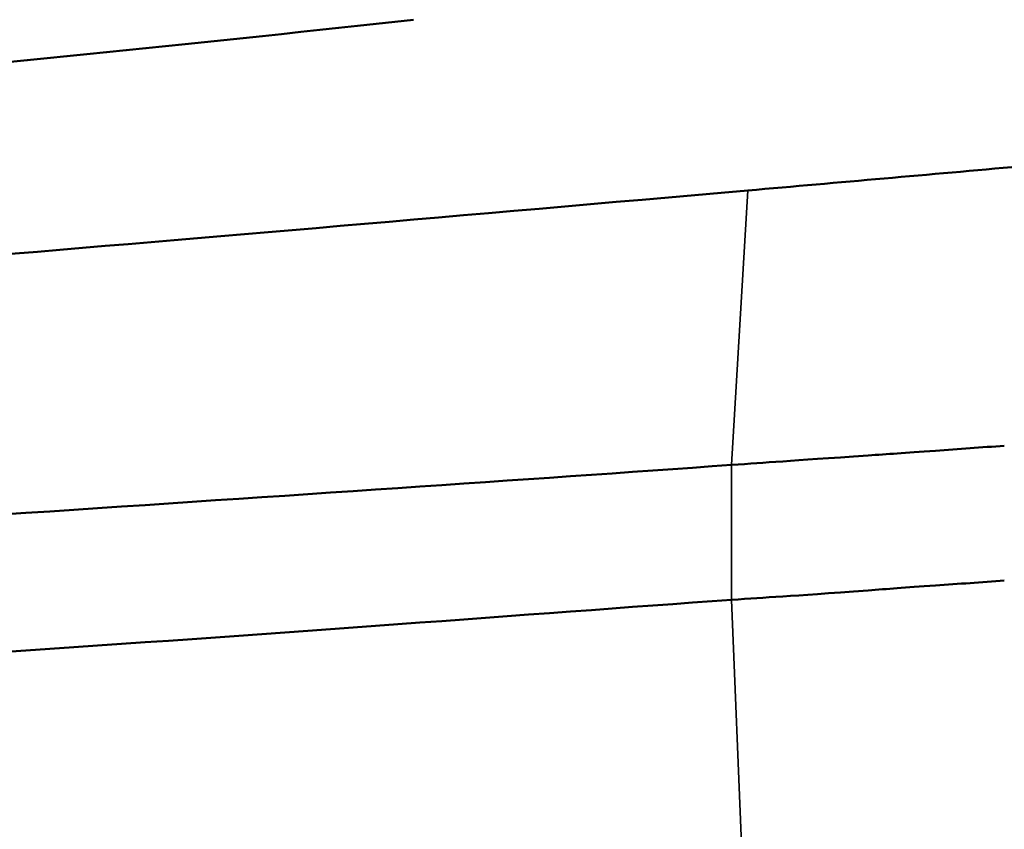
# Model space of a CAD drawing. Header units: millimetres. Extents: x 0 to 2100, y 0 to 1485.
# Tile 69 of 256: x 1718 to 1730, y 1060 to 1070. Entities that reach past the tile are written whole.
import ezdxf

# ---------------------------------------------------------------- set-up
doc = ezdxf.new("R2010")
doc.units = ezdxf.units.MM
doc.header["$LTSCALE"] = 5
doc.layers.add('Sichtbar (ISO)', color=7, linetype='Continuous', lineweight=50)
doc.layers.add('Sichtbar schmal (ISO)', color=7, linetype='Continuous', lineweight=35)

msp = doc.modelspace()

# ---------------------------------------------------------------- linework, layer by layer
at = {"layer": 'Sichtbar (ISO)'}
for points, knots in [([(1723.206, 1070.066), (1718.421, 1069.535), (1712.856, 1069.018), (1706.536, 1068.457), (1705.241, 1068.346), (1700.559, 1067.973), (1697.235, 1067.764), (1693.386, 1067.675), (1692.316, 1067.669), (1690.391, 1067.737), (1689.549, 1067.798), (1688.687, 1067.895)], [0.00024, 0.00024, 0.00024, 0.00024, 1.452186, 1.452186, 1.815841, 1.815841, 2.790845, 2.790845, 3.157132, 3.157132, 3.459678, 3.459678, 3.459678, 3.459678]), ([(1730.549, 1068.29), (1730, 1068.241), (1729.45, 1068.193), (1728.352, 1068.095), (1727.803, 1068.047), (1727.254, 1067.999)], [0.000001, 0.000001, 0.000001, 0.000001, 0.1666213, 0.1666213, 0.3332351, 0.3332351, 0.3332351, 0.3332351]), ([(1727.056, 1064.676), (1727.494, 1064.705), (1727.725, 1064.723), (1728.948, 1064.807), (1729.136, 1064.82), (1729.803, 1064.868), (1730.08, 1064.888), (1730.356, 1064.908)], [-0.6767349, -0.6767349, -0.6767349, -0.6767349, -0.2005004, -0.2005004, -0.0834829, -0.0834829, -0.0000027, -0.0000027, -0.0000027, -0.0000027]), ([(1709.957, 1063.564), (1712.718, 1063.707), (1715.384, 1063.886), (1721.623, 1064.301), (1724.563, 1064.497), (1727.056, 1064.676)], [-1.511935, -1.511935, -1.511935, -1.511935, -0.75356, -0.75356, -0.000002, -0.000002, -0.000002, -0.000002]), ([(1727.056, 1063.043), (1727.494, 1063.072), (1727.725, 1063.085), (1728.948, 1063.175), (1729.136, 1063.189), (1729.803, 1063.236), (1730.08, 1063.255), (1730.356, 1063.275)], [-0.6767406, -0.6767406, -0.6767406, -0.6767406, -0.2005004, -0.2005004, -0.0834829, -0.0834829, -0.0000027, -0.0000027, -0.0000027, -0.0000027]), ([(1709.957, 1061.931), (1712.718, 1062.074), (1715.384, 1062.221), (1721.623, 1062.637), (1724.563, 1062.864), (1727.056, 1063.043)], [-1.511935, -1.511935, -1.511935, -1.511935, -0.75356, -0.75356, -0.000002, -0.000002, -0.000002, -0.000002])]:
    msp.add_open_spline(points, degree=3, knots=knots, dxfattribs=at)
msp.add_open_spline([(1727.254, 1067.999), (1720.351, 1067.391), (1714.772, 1066.924), (1710.201, 1066.576)], degree=3, dxfattribs=at)
at = {"layer": 'Sichtbar schmal (ISO)'}
for p, q in [((1727.254, 1067.999), (1727.056, 1064.676)), ((1727.056, 1064.676), (1727.056, 1063.043)), ((1727.254, 1058.201), (1727.056, 1063.043))]:
    msp.add_line(p, q, dxfattribs=at)

doc.saveas('drawing.dxf')
